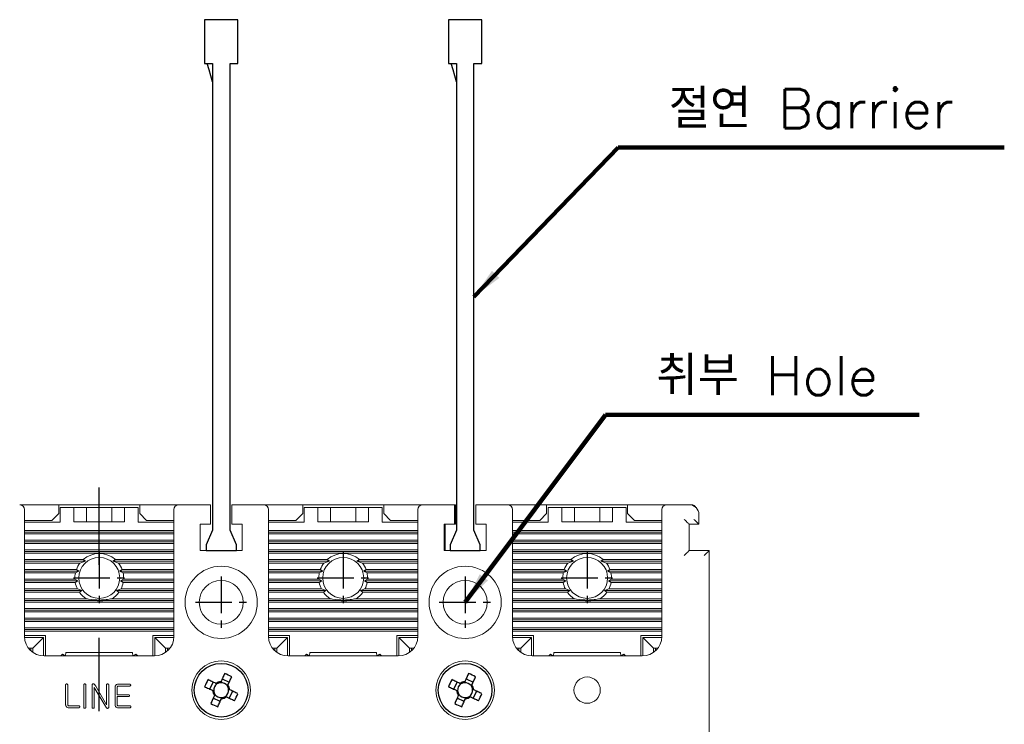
# Model space of a CAD drawing. Extents: x 2148 to 5280, y -907 to 1584.
# Tile 13 of 16: x 4407 to 4508, y 1401 to 1473. Entities that reach past the tile are written whole.
import ezdxf

# ---------------------------------------------------------------- set-up
doc = ezdxf.new("R2010")
doc.units = 0
doc.header["$LTSCALE"] = 3
doc.header["$MEASUREMENT"] = 0
doc.linetypes.add('CENTER', pattern=[2, 1.25, -0.25, 0.25, -0.25])
doc.layers.get('0').update_dxf_attribs({"linetype": 'CONTINUOUS'})
doc.layers.add('cen', color=1, linetype='CENTER')
doc.layers.add('di', color=3, linetype='CONTINUOUS')
doc.styles.get("Standard").update_dxf_attribs({"font": 'romans.shx', "height": 3, "bigfont": 'ghs.shx'})
doc.dimstyles.get("Standard").update_dxf_attribs({"dimtxt": 0.18, "dimasz": 0.18, "dimexe": 0.18, "dimexo": 0.0625, "dimgap": 0.09, "dimtad": 0, "dimtih": 1, "dimtoh": 1, "dimdec": 4, "dimzin": 0, "dimdsep": 46, "dimtxsty": 'Standard', "dimcen": 0.09, "dimadec": 0, "dimazin": 0, "dimtfac": 1, "dimtdec": 4, "dimtofl": 0, "dimtmove": 0, "dimatfit": 3, "dimfxl": 0, "dimtolj": 1, "dimtzin": 0, "dimarcsym": 0})

# ---------------------------------------------------------------- blocks, each defined once
blk = doc.blocks.new('M3')
at = {"color": 4}
for p, q in [((1258.33, 221.58), (1258.67, 222.3)), ((1259.05, 222.12), (1258.95, 222.17)), ((1259.45, 222.35), (1259.41, 222.25)), ((1259.59, 222.64), (1260.31, 222.3)), ((1260.13, 221.92), (1260.17, 222.02)), ((1258.62, 221.45), (1258.72, 221.4)), ((1258.85, 221.05), (1258.8, 220.95)), ((1260.35, 221.52), (1260.25, 221.56)), ((1260.64, 221.38), (1260.3, 220.67)), ((1259.39, 220.33), (1258.67, 220.67)), ((1259.52, 220.62), (1259.57, 220.72)), ((1259.92, 220.85), (1260.02, 220.8))]:
    blk.add_line(p, q, dxfattribs=at)
at = {"color": 4, "flags": 128}
for points in [[(1259.84, 223.18), (1259.79, 223.08), (1259.75, 222.98), (1259.7, 222.87), (1259.65, 222.77), (1259.6, 222.67), (1259.55, 222.56), (1259.5, 222.46), (1259.45, 222.35)], [(1258.95, 222.17), (1258.85, 222.22), (1258.74, 222.27), (1258.64, 222.32), (1258.54, 222.36), (1258.43, 222.41), (1258.33, 222.46), (1258.22, 222.51), (1258.12, 222.56)], [(1260.17, 222.02), (1260.22, 222.12), (1260.27, 222.23), (1260.32, 222.33), (1260.37, 222.43), (1260.42, 222.54), (1260.46, 222.64), (1260.51, 222.75), (1260.56, 222.85)], [(1257.79, 221.84), (1257.89, 221.79), (1257.99, 221.74), (1258.1, 221.69), (1258.2, 221.65), (1258.31, 221.6), (1258.41, 221.55), (1258.52, 221.5), (1258.62, 221.45)], [(1261.19, 221.13), (1261.08, 221.18), (1260.98, 221.22), (1260.88, 221.27), (1260.77, 221.32), (1260.67, 221.37), (1260.56, 221.42), (1260.46, 221.47), (1260.35, 221.52)], [(1258.8, 220.95), (1258.75, 220.85), (1258.7, 220.74), (1258.66, 220.64), (1258.61, 220.53), (1258.56, 220.43), (1258.51, 220.32), (1258.46, 220.22), (1258.41, 220.12)], [(1259.13, 219.78), (1259.18, 219.89), (1259.23, 219.99), (1259.28, 220.09), (1259.32, 220.2), (1259.37, 220.3), (1259.42, 220.41), (1259.47, 220.51), (1259.52, 220.62)], [(1260.02, 220.8), (1260.12, 220.75), (1260.23, 220.7), (1260.33, 220.65), (1260.44, 220.6), (1260.54, 220.55), (1260.65, 220.51), (1260.75, 220.46), (1260.85, 220.41)]]:
    blk.add_lwpolyline(points, dxfattribs=at)
at = {"color": 4}
blk.add_circle((1259.49, 221.48), 2.75, dxfattribs=at)
for centre, radius, start, end in [((1253.74, 209.15), 15.31, 63.5189, 66.4838), ((1271.82, 215.73), 15.31, 153.5189, 156.4838), ((1259.49, 221.48), 0.771, 124.1053, 185.8975), ((1259.49, 221.48), 0.867, 92.1643, 127.8385), ((1259.49, 221.48), 0.771, 95.8975, 124.1053), ((1259.49, 221.48), 0.771, 34.1053, 95.8975), ((1259.49, 221.48), 0.867, 2.1643, 37.8385), ((1259.49, 221.48), 0.867, 182.1643, 217.8385), ((1259.49, 221.48), 0.771, 185.8975, 214.1053), ((1259.49, 221.48), 0.771, 214.1053, 275.8975), ((1259.49, 221.48), 0.771, 304.1053, 5.8975), ((1259.49, 221.48), 0.771, 5.8975, 34.1053), ((1247.15, 227.24), 15.31, 333.5189, 336.4838), ((1265.24, 233.82), 15.31, 243.519, 246.4838), ((1259.49, 221.48), 0.867, 272.1643, 307.8385), ((1259.49, 221.48), 0.771, 275.8975, 304.1053)]:
    blk.add_arc(centre, radius, start, end, dxfattribs=at)
blk = doc.blocks.new('12323')
for p, q in [((3740.7, 1408.13), (3738.5, 1408.13)), ((3738.5, 1408.13), (3738.5, 1404.73)), ((3743, 1408.13), (3738.5, 1408.13)), ((3743, 1407.33), (3743, 1408.13)), ((3792.3, 1407.98), (3790.8, 1407.33)), ((3792.9, 1407.98), (3792.3, 1407.98)), ((3792.9, 1404.88), (3792.9, 1407.98)), ((3790.8, 1407.33), (3743, 1407.33)), ((3738.5, 1404.73), (3740.7, 1404.73)), ((3738.5, 1404.73), (3743, 1404.73)), ((3743, 1405.53), (3790.8, 1405.53)), ((3743, 1405.53), (3790.8, 1405.53)), ((3743, 1404.73), (3743, 1405.53)), ((3743.65, 1405.18), (3743, 1404.98)), ((3744.85, 1405.53), (3743.65, 1405.18)), ((3790.8, 1405.53), (3792.3, 1404.88)), ((3792.3, 1404.88), (3792.9, 1404.88))]:
    blk.add_line(p, q)

msp = doc.modelspace()

# ---------------------------------------------------------------- linework, layer by layer
at = {"color": 7, "linetype": 'Continuous', "lineweight": 15}
for p, q in [((4411.37086, 1423.22573), (4407.37086, 1423.22573)), ((4407.87086, 1422.72573), (4407.87086, 1409.72573)), ((4411.37086, 1422.32573), (4411.37086, 1423.22573)), ((4419.67086, 1423.22573), (4411.37086, 1423.22573)), ((4411.52086, 1421.42573), (4411.52086, 1422.92573)), ((4411.52086, 1422.92573), (4412.92086, 1422.92573)), ((4412.92086, 1421.47573), (4412.92086, 1422.92573)), ((4414.22086, 1422.92573), (4412.92086, 1422.92573)), ((4414.22086, 1421.47573), (4414.22086, 1422.92573)), ((4416.82086, 1422.92573), (4414.22086, 1422.92573)), ((4416.82086, 1421.47573), (4416.82086, 1422.92573)), ((4418.12086, 1422.92573), (4416.82086, 1422.92573)), ((4418.12086, 1421.47573), (4418.12086, 1422.92573)), ((4418.12086, 1422.92573), (4419.52086, 1422.92573)), ((4419.52086, 1422.92573), (4419.52086, 1421.42573)), ((4419.67086, 1423.22573), (4419.67086, 1422.32573)), ((4423.67086, 1423.22573), (4419.67086, 1423.22573)), ((4423.17086, 1409.72573), (4423.17086, 1422.72573)), ((4423.67086, 1423.22573), (4426.92086, 1423.22573)), ((4426.92086, 1423.22573), (4426.92086, 1422.72573)), ((4426.92086, 1421.22573), (4426.92086, 1422.72573)), ((4429.12086, 1422.72573), (4429.12086, 1423.22573)), ((4429.12086, 1423.22573), (4432.37086, 1423.22573)), ((4429.12086, 1422.72573), (4429.12086, 1421.22573)), ((4436.37086, 1423.22573), (4432.37086, 1423.22573)), ((4432.87086, 1422.72573), (4432.87086, 1409.72573)), ((4436.37086, 1422.32573), (4436.37086, 1423.22573)), ((4444.67086, 1423.22573), (4436.37086, 1423.22573)), ((4436.52086, 1421.42573), (4436.52086, 1422.92573)), ((4436.52086, 1422.92573), (4437.92086, 1422.92573)), ((4437.92086, 1421.47573), (4437.92086, 1422.92573)), ((4439.22086, 1422.92573), (4437.92086, 1422.92573)), ((4439.22086, 1421.47573), (4439.22086, 1422.92573)), ((4441.82086, 1422.92573), (4439.22086, 1422.92573)), ((4441.82086, 1421.47573), (4441.82086, 1422.92573)), ((4443.12086, 1422.92573), (4441.82086, 1422.92573)), ((4443.12086, 1421.47573), (4443.12086, 1422.92573)), ((4443.12086, 1422.92573), (4444.52086, 1422.92573)), ((4444.52086, 1422.92573), (4444.52086, 1421.42573)), ((4444.67086, 1423.22573), (4444.67086, 1422.32573)), ((4448.67086, 1423.22573), (4444.67086, 1423.22573)), ((4448.17086, 1409.72573), (4448.17086, 1422.72573)), ((4448.67086, 1423.22573), (4451.92086, 1423.22573)), ((4451.92086, 1423.22573), (4451.92086, 1422.72573)), ((4452.02086, 1423.22573), (4451.92086, 1423.22573)), ((4451.92086, 1422.72573), (4451.92086, 1421.22573)), ((4452.02086, 1421.22573), (4452.02086, 1423.22573)), ((4454.12086, 1423.22573), (4457.37086, 1423.22573)), ((4454.12086, 1422.72573), (4454.12086, 1423.22573)), ((4454.12086, 1421.22573), (4454.12086, 1422.72573)), ((4461.37086, 1423.22573), (4457.37086, 1423.22573)), ((4457.87086, 1422.72573), (4457.87086, 1409.72573)), ((4461.37086, 1422.32573), (4461.37086, 1423.22573)), ((4469.67086, 1423.22573), (4461.37086, 1423.22573)), ((4461.52086, 1422.92573), (4462.92086, 1422.92573)), ((4461.52086, 1421.42573), (4461.52086, 1422.92573)), ((4462.92086, 1421.47573), (4462.92086, 1422.92573)), ((4464.22086, 1422.92573), (4462.92086, 1422.92573)), ((4464.22086, 1421.47573), (4464.22086, 1422.92573)), ((4466.82086, 1422.92573), (4464.22086, 1422.92573)), ((4466.82086, 1421.47573), (4466.82086, 1422.92573)), ((4468.12086, 1422.92573), (4466.82086, 1422.92573)), ((4468.12086, 1421.47573), (4468.12086, 1422.92573)), ((4468.12086, 1422.92573), (4469.52086, 1422.92573)), ((4469.52086, 1422.92573), (4469.52086, 1421.42573)), ((4469.67086, 1423.22573), (4469.67086, 1422.32573)), ((4473.67086, 1423.22573), (4469.67086, 1423.22573)), ((4473.17086, 1409.72573), (4473.17086, 1422.72573)), ((4473.67086, 1423.22573), (4475.97086, 1423.22573)), ((4476.22086, 1423.22573), (4475.97086, 1423.22573)), ((4410.67086, 1421.62573), (4411.37086, 1422.32573)), ((4419.67086, 1422.32573), (4420.37086, 1421.62573)), ((4435.67086, 1421.62573), (4436.37086, 1422.32573)), ((4444.67086, 1422.32573), (4445.37086, 1421.62573)), ((4460.67086, 1421.62573), (4461.37086, 1422.32573)), ((4469.67086, 1422.32573), (4470.37086, 1421.62573)), ((4476.97086, 1422.22573), (4476.97086, 1421.22573)), ((4407.87086, 1421.62573), (4410.67086, 1421.62573)), ((4407.87086, 1421.42573), (4411.52086, 1421.42573)), ((4412.92086, 1421.47573), (4418.12086, 1421.47573)), ((4419.52086, 1421.42573), (4423.17086, 1421.42573)), ((4420.37086, 1421.62573), (4423.17086, 1421.62573)), ((4425.87086, 1421.22573), (4426.92086, 1421.22573)), ((4425.87086, 1418.52573), (4425.87086, 1421.22573)), ((4429.12086, 1421.22573), (4430.17086, 1421.22573)), ((4430.17086, 1421.22573), (4430.17086, 1418.52573)), ((4432.87086, 1421.62573), (4435.67086, 1421.62573)), ((4432.87086, 1421.42573), (4436.52086, 1421.42573)), ((4437.92086, 1421.47573), (4443.12086, 1421.47573)), ((4444.52086, 1421.42573), (4448.17086, 1421.42573)), ((4445.37086, 1421.62573), (4448.17086, 1421.62573)), ((4451.92086, 1421.22573), (4450.87086, 1421.22573)), ((4450.87086, 1421.22573), (4450.87086, 1418.52573)), ((4450.97086, 1421.22573), (4450.97086, 1418.52573)), ((4451.92086, 1421.22573), (4452.02086, 1421.22573)), ((4455.17086, 1421.22573), (4454.12086, 1421.22573)), ((4455.17086, 1418.52573), (4455.17086, 1421.22573)), ((4457.87086, 1421.62573), (4460.67086, 1421.62573)), ((4457.87086, 1421.42573), (4461.52086, 1421.42573)), ((4462.92086, 1421.47573), (4468.12086, 1421.47573)), ((4469.52086, 1421.42573), (4473.17086, 1421.42573)), ((4470.37086, 1421.62573), (4473.17086, 1421.62573)), ((4476.97086, 1421.22573), (4475.97086, 1421.22573)), ((4475.97086, 1421.22573), (4475.97086, 1418.52573)), ((4407.87086, 1420.59894), (4423.17086, 1420.59894)), ((4407.87086, 1420.42573), (4423.17086, 1420.42573)), ((4407.87086, 1420.25252), (4423.17086, 1420.25252)), ((4432.87086, 1420.59894), (4448.17086, 1420.59894)), ((4432.87086, 1420.42573), (4448.17086, 1420.42573)), ((4432.87086, 1420.25252), (4448.17086, 1420.25252)), ((4457.87086, 1420.59894), (4473.17086, 1420.59894)), ((4457.87086, 1420.42573), (4473.17086, 1420.42573)), ((4457.87086, 1420.25252), (4473.17086, 1420.25252)), ((4407.87086, 1419.59894), (4423.17086, 1419.59894)), ((4407.87086, 1419.42573), (4423.17086, 1419.42573)), ((4407.87086, 1419.25253), (4423.17086, 1419.25253)), ((4432.87086, 1419.59894), (4448.17086, 1419.59894)), ((4432.87086, 1419.42573), (4448.17086, 1419.42573)), ((4432.87086, 1419.25253), (4448.17086, 1419.25253)), ((4457.87086, 1419.59894), (4473.17086, 1419.59894)), ((4457.87086, 1419.42573), (4473.17086, 1419.42573)), ((4457.87086, 1419.25253), (4473.17086, 1419.25253)), ((4407.87086, 1418.59893), (4423.17086, 1418.59893)), ((4407.87086, 1418.42573), (4423.17086, 1418.42573)), ((4407.87086, 1418.25253), (4423.17086, 1418.25253)), ((4430.17086, 1418.52573), (4425.87086, 1418.52573)), ((4432.87086, 1418.59893), (4448.17086, 1418.59893)), ((4432.87086, 1418.42573), (4448.17086, 1418.42573)), ((4432.87086, 1418.25253), (4448.17086, 1418.25253)), ((4450.87086, 1418.52573), (4455.17086, 1418.52573)), ((4457.87086, 1418.59893), (4473.17086, 1418.59893)), ((4457.87086, 1418.42573), (4473.17086, 1418.42573)), ((4457.87086, 1418.25253), (4473.17086, 1418.25253)), ((4475.97086, 1418.52573), (4478.02086, 1418.52573)), ((4478.02086, 1418.52573), (4478.02086, 1372.22573)), ((4407.87086, 1417.59894), (4413.86523, 1417.59894)), ((4407.87086, 1417.42573), (4414.12443, 1417.42573)), ((4407.87086, 1417.25253), (4413.54124, 1417.25253)), ((4413.54124, 1417.25253), (4414.12443, 1417.42573)), ((4414.12443, 1417.42573), (4413.86523, 1417.59894)), ((4417.17648, 1417.59894), (4416.91728, 1417.42573)), ((4416.91728, 1417.42573), (4417.50048, 1417.25253)), ((4416.91728, 1417.42573), (4423.17086, 1417.42573)), ((4417.17648, 1417.59894), (4423.17086, 1417.59894)), ((4417.50048, 1417.25253), (4423.17086, 1417.25253)), ((4432.87086, 1417.59894), (4438.86523, 1417.59894)), ((4432.87086, 1417.42573), (4439.12443, 1417.42573)), ((4432.87086, 1417.25253), (4438.54124, 1417.25253)), ((4438.54124, 1417.25253), (4439.12443, 1417.42573)), ((4439.12443, 1417.42573), (4438.86523, 1417.59894)), ((4442.17648, 1417.59894), (4441.91728, 1417.42573)), ((4441.91728, 1417.42573), (4442.50048, 1417.25253)), ((4441.91728, 1417.42573), (4448.17086, 1417.42573)), ((4442.17648, 1417.59894), (4448.17086, 1417.59894)), ((4442.50048, 1417.25253), (4448.17086, 1417.25253)), ((4457.87086, 1417.59894), (4463.86523, 1417.59894)), ((4457.87086, 1417.42573), (4464.12443, 1417.42573)), ((4457.87086, 1417.25253), (4463.54124, 1417.25253)), ((4463.54124, 1417.25253), (4464.12443, 1417.42573)), ((4464.12443, 1417.42573), (4463.86523, 1417.59894)), ((4467.17649, 1417.59894), (4466.91728, 1417.42573)), ((4466.91728, 1417.42573), (4467.50048, 1417.25253)), ((4466.91728, 1417.42573), (4473.17086, 1417.42573)), ((4467.17649, 1417.59894), (4473.17086, 1417.59894)), ((4467.50048, 1417.25253), (4473.17086, 1417.25253)), ((4407.87086, 1416.59893), (4413.17831, 1416.59893)), ((4407.87086, 1416.42573), (4413.43519, 1416.42573)), ((4407.87086, 1416.25253), (4413.07699, 1416.25253)), ((4413.07699, 1416.25253), (4413.43519, 1416.42573)), ((4413.43519, 1416.42573), (4413.17831, 1416.59893)), ((4417.8634, 1416.59893), (4417.60652, 1416.42573)), ((4417.60652, 1416.42573), (4417.96472, 1416.25253)), ((4417.60652, 1416.42573), (4423.17086, 1416.42573)), ((4417.8634, 1416.59893), (4423.17086, 1416.59893)), ((4417.96472, 1416.25253), (4423.17086, 1416.25253)), ((4432.87086, 1416.59893), (4438.17831, 1416.59893)), ((4432.87086, 1416.42573), (4438.43519, 1416.42573)), ((4432.87086, 1416.25253), (4438.07699, 1416.25253)), ((4438.07699, 1416.25253), (4438.43519, 1416.42573)), ((4438.43519, 1416.42573), (4438.17831, 1416.59893)), ((4442.8634, 1416.59893), (4442.60652, 1416.42573)), ((4442.60652, 1416.42573), (4442.96472, 1416.25253)), ((4442.60652, 1416.42573), (4448.17086, 1416.42573)), ((4442.8634, 1416.59893), (4448.17086, 1416.59893)), ((4442.96472, 1416.25253), (4448.17086, 1416.25253)), ((4457.87086, 1416.59893), (4463.17831, 1416.59893)), ((4457.87086, 1416.42573), (4463.43519, 1416.42573)), ((4457.87086, 1416.25253), (4463.07699, 1416.25253)), ((4463.07699, 1416.25253), (4463.43519, 1416.42573)), ((4463.43519, 1416.42573), (4463.17831, 1416.59893)), ((4467.8634, 1416.59893), (4467.60652, 1416.42573)), ((4467.60652, 1416.42573), (4467.96472, 1416.25253)), ((4467.60652, 1416.42573), (4473.17086, 1416.42573)), ((4467.8634, 1416.59893), (4473.17086, 1416.59893)), ((4467.96472, 1416.25253), (4473.17086, 1416.25253)), ((4407.87086, 1415.59894), (4413.02407, 1415.59894)), ((4407.87086, 1415.42573), (4413.34141, 1415.42573)), ((4407.87086, 1415.25253), (4413.06605, 1415.25253)), ((4413.34141, 1415.42573), (4413.02407, 1415.59894)), ((4413.06605, 1415.25253), (4413.34141, 1415.42573)), ((4418.01764, 1415.59894), (4417.70031, 1415.42573)), ((4417.70031, 1415.42573), (4417.97566, 1415.25253)), ((4417.70031, 1415.42573), (4423.17086, 1415.42573)), ((4417.97566, 1415.25253), (4423.17086, 1415.25253)), ((4418.01764, 1415.59894), (4423.17086, 1415.59894)), ((4432.87086, 1415.59894), (4438.02407, 1415.59894)), ((4432.87086, 1415.42573), (4438.34141, 1415.42573)), ((4432.87086, 1415.25253), (4438.06605, 1415.25253)), ((4438.34141, 1415.42573), (4438.02407, 1415.59894)), ((4438.06605, 1415.25253), (4438.34141, 1415.42573)), ((4443.01764, 1415.59894), (4442.70031, 1415.42573)), ((4442.70031, 1415.42573), (4442.97566, 1415.25253)), ((4442.70031, 1415.42573), (4448.17086, 1415.42573)), ((4442.97566, 1415.25253), (4448.17086, 1415.25253)), ((4443.01764, 1415.59894), (4448.17086, 1415.59894)), ((4457.87086, 1415.59894), (4463.02407, 1415.59894)), ((4457.87086, 1415.42573), (4463.34141, 1415.42573)), ((4457.87086, 1415.25253), (4463.06605, 1415.25253)), ((4463.34141, 1415.42573), (4463.02407, 1415.59894)), ((4463.06605, 1415.25253), (4463.34141, 1415.42573)), ((4468.01764, 1415.59894), (4467.70031, 1415.42573)), ((4467.70031, 1415.42573), (4467.97567, 1415.25253)), ((4467.70031, 1415.42573), (4473.17086, 1415.42573)), ((4467.97567, 1415.25253), (4473.17086, 1415.25253)), ((4468.01764, 1415.59894), (4473.17086, 1415.59894)), ((4407.87086, 1414.59893), (4413.28919, 1414.59893)), ((4407.87086, 1414.42573), (4413.74603, 1414.42573)), ((4407.87086, 1414.25253), (4413.50104, 1414.25253)), ((4413.74603, 1414.42573), (4413.28919, 1414.59893)), ((4413.50104, 1414.25253), (4413.74603, 1414.42573)), ((4417.75252, 1414.59893), (4417.29568, 1414.42573)), ((4417.29568, 1414.42573), (4417.54068, 1414.25253)), ((4417.29568, 1414.42573), (4423.17086, 1414.42573)), ((4417.54068, 1414.25253), (4423.17086, 1414.25253)), ((4417.75252, 1414.59893), (4423.17086, 1414.59893)), ((4432.87086, 1414.59893), (4438.28919, 1414.59893)), ((4432.87086, 1414.42573), (4438.74603, 1414.42573)), ((4432.87086, 1414.25253), (4438.50104, 1414.25253)), ((4438.74603, 1414.42573), (4438.28919, 1414.59893)), ((4438.50104, 1414.25253), (4438.74603, 1414.42573)), ((4442.75252, 1414.59893), (4442.29568, 1414.42573)), ((4442.29568, 1414.42573), (4442.54068, 1414.25253)), ((4442.29568, 1414.42573), (4448.17086, 1414.42573)), ((4442.54068, 1414.25253), (4448.17086, 1414.25253)), ((4442.75252, 1414.59893), (4448.17086, 1414.59893)), ((4457.87086, 1414.59893), (4463.28919, 1414.59893)), ((4457.87086, 1414.42573), (4463.74603, 1414.42573)), ((4457.87086, 1414.25253), (4463.50104, 1414.25253)), ((4463.74603, 1414.42573), (4463.28919, 1414.59893)), ((4463.50104, 1414.25253), (4463.74603, 1414.42573)), ((4467.75252, 1414.59893), (4467.29568, 1414.42573)), ((4467.29568, 1414.42573), (4467.54067, 1414.25253)), ((4467.29568, 1414.42573), (4473.17086, 1414.42573)), ((4467.54067, 1414.25253), (4473.17086, 1414.25253)), ((4467.75252, 1414.59893), (4473.17086, 1414.59893)), ((4407.87086, 1413.59894), (4414.2068, 1413.59894)), ((4407.87086, 1413.42573), (4423.17086, 1413.42573)), ((4407.87086, 1413.25252), (4415.15581, 1413.25252)), ((4415.8859, 1413.25252), (4423.17086, 1413.25252)), ((4416.83491, 1413.59894), (4423.17086, 1413.59894)), ((4432.87086, 1413.59894), (4439.2068, 1413.59894)), ((4432.87086, 1413.42573), (4448.17086, 1413.42573)), ((4432.87086, 1413.25252), (4440.15581, 1413.25252)), ((4440.8859, 1413.25252), (4448.17086, 1413.25252)), ((4441.83491, 1413.59894), (4448.17086, 1413.59894)), ((4457.87086, 1413.59894), (4464.2068, 1413.59894)), ((4457.87086, 1413.42573), (4473.17086, 1413.42573)), ((4457.87086, 1413.25252), (4465.15581, 1413.25252)), ((4465.8859, 1413.25252), (4473.17086, 1413.25252)), ((4466.83491, 1413.59894), (4473.17086, 1413.59894)), ((4407.87086, 1412.59894), (4423.17086, 1412.59894)), ((4407.87086, 1412.42573), (4423.17086, 1412.42573)), ((4407.87086, 1412.25253), (4423.17086, 1412.25253)), ((4407.87086, 1411.59894), (4423.17086, 1411.59894)), ((4432.87086, 1412.59894), (4448.17086, 1412.59894)), ((4432.87086, 1412.42573), (4448.17086, 1412.42573)), ((4432.87086, 1412.25253), (4448.17086, 1412.25253)), ((4432.87086, 1411.59894), (4448.17086, 1411.59894)), ((4457.87086, 1412.59894), (4473.17086, 1412.59894)), ((4457.87086, 1412.42573), (4473.17086, 1412.42573)), ((4457.87086, 1412.25253), (4473.17086, 1412.25253)), ((4457.87086, 1411.59894), (4473.17086, 1411.59894)), ((4407.87086, 1411.42573), (4423.17086, 1411.42573)), ((4407.87086, 1411.25252), (4423.17086, 1411.25252)), ((4407.87086, 1410.59894), (4423.17086, 1410.59894)), ((4432.87086, 1411.42573), (4448.17086, 1411.42573)), ((4432.87086, 1411.25252), (4448.17086, 1411.25252)), ((4432.87086, 1410.59894), (4448.17086, 1410.59894)), ((4457.87086, 1411.42573), (4473.17086, 1411.42573)), ((4457.87086, 1411.25252), (4473.17086, 1411.25252)), ((4457.87086, 1410.59894), (4473.17086, 1410.59894)), ((4407.87086, 1410.42573), (4423.17086, 1410.42573)), ((4407.87086, 1410.25253), (4423.17086, 1410.25253)), ((4410.02086, 1409.82573), (4407.87086, 1409.82573)), ((4407.87336, 1409.62573), (4409.82086, 1409.62573)), ((4408.72086, 1408.52573), (4409.82086, 1409.62573)), ((4409.82086, 1409.62573), (4409.82086, 1407.72635)), ((4410.02086, 1407.72573), (4410.02086, 1409.82573)), ((4423.17086, 1409.82573), (4421.02086, 1409.82573)), ((4421.02086, 1409.82573), (4421.02086, 1407.72573)), ((4421.22086, 1409.62573), (4422.32086, 1408.52573)), ((4421.22086, 1409.62573), (4423.16836, 1409.62573)), ((4421.22086, 1407.72635), (4421.22086, 1409.62573)), ((4432.87086, 1410.42573), (4448.17086, 1410.42573)), ((4432.87086, 1410.25253), (4448.17086, 1410.25253)), ((4435.02086, 1409.82573), (4432.87086, 1409.82573)), ((4432.87336, 1409.62573), (4434.82086, 1409.62573)), ((4433.72086, 1408.52573), (4434.82086, 1409.62573)), ((4434.82086, 1409.62573), (4434.82086, 1407.72635)), ((4435.02086, 1407.72573), (4435.02086, 1409.82573)), ((4448.17086, 1409.82573), (4446.02086, 1409.82573)), ((4446.02086, 1409.82573), (4446.02086, 1407.72573)), ((4446.22086, 1407.72635), (4446.22086, 1409.62573)), ((4446.22086, 1409.62573), (4447.32086, 1408.52573)), ((4446.22086, 1409.62573), (4448.16835, 1409.62573)), ((4457.87086, 1410.42573), (4473.17086, 1410.42573)), ((4457.87086, 1410.25253), (4473.17086, 1410.25253)), ((4460.02086, 1409.82573), (4457.87086, 1409.82573)), ((4457.87336, 1409.62573), (4459.82086, 1409.62573)), ((4458.72086, 1408.52573), (4459.82086, 1409.62573)), ((4459.82086, 1409.62573), (4459.82086, 1407.72635)), ((4460.02086, 1407.72573), (4460.02086, 1409.82573)), ((4471.02086, 1409.82573), (4471.02086, 1407.72573)), ((4473.17086, 1409.82573), (4471.02086, 1409.82573)), ((4471.22086, 1407.72635), (4471.22086, 1409.62573)), ((4471.22086, 1409.62573), (4472.32086, 1408.52573)), ((4471.22086, 1409.62573), (4473.16836, 1409.62573)), ((4408.27086, 1408.52573), (4408.52086, 1408.52573)), ((4408.52086, 1408.52573), (4408.52086, 1408.2501)), ((4408.72086, 1408.52573), (4408.52086, 1408.52573)), ((4408.72086, 1408.08943), (4408.72086, 1408.52573)), ((4409.87086, 1407.72573), (4421.17086, 1407.72573)), ((4411.76491, 1407.92297), (4411.58098, 1407.72573)), ((4412.02232, 1407.72573), (4411.76491, 1407.92297)), ((4412.09582, 1408.06685), (4412.06273, 1407.72573)), ((4418.9459, 1408.06685), (4412.09582, 1408.06685)), ((4418.97898, 1407.72573), (4418.9459, 1408.06685)), ((4419.2768, 1407.92297), (4419.01939, 1407.72573)), ((4419.46073, 1407.72573), (4419.2768, 1407.92297)), ((4422.32086, 1408.52573), (4422.32086, 1408.08943)), ((4422.52086, 1408.52573), (4422.32086, 1408.52573)), ((4422.52086, 1408.2501), (4422.52086, 1408.52573)), ((4422.52086, 1408.52573), (4422.77086, 1408.52573)), ((4433.27086, 1408.52573), (4433.52086, 1408.52573)), ((4433.52086, 1408.52573), (4433.52086, 1408.2501)), ((4433.72086, 1408.52573), (4433.52086, 1408.52573)), ((4433.72086, 1408.08943), (4433.72086, 1408.52573)), ((4434.87086, 1407.72573), (4446.17086, 1407.72573)), ((4436.76491, 1407.92297), (4436.58098, 1407.72573)), ((4437.02232, 1407.72573), (4436.76491, 1407.92297)), ((4437.09582, 1408.06685), (4437.06273, 1407.72573)), ((4443.9459, 1408.06685), (4437.09582, 1408.06685)), ((4443.97898, 1407.72573), (4443.9459, 1408.06685)), ((4444.2768, 1407.92297), (4444.01939, 1407.72573)), ((4444.46073, 1407.72573), (4444.2768, 1407.92297)), ((4447.32086, 1408.52573), (4447.32086, 1408.08943)), ((4447.52086, 1408.52573), (4447.32086, 1408.52573)), ((4447.52086, 1408.2501), (4447.52086, 1408.52573)), ((4447.52086, 1408.52573), (4447.77086, 1408.52573)), ((4458.27086, 1408.52573), (4458.52086, 1408.52573)), ((4458.52086, 1408.52573), (4458.52086, 1408.2501)), ((4458.72086, 1408.52573), (4458.52086, 1408.52573)), ((4458.72086, 1408.08943), (4458.72086, 1408.52573)), ((4459.87086, 1407.72573), (4471.17086, 1407.72573)), ((4461.76491, 1407.92297), (4461.58098, 1407.72573)), ((4462.02232, 1407.72573), (4461.76491, 1407.92297)), ((4462.09582, 1408.06685), (4462.06273, 1407.72573)), ((4468.9459, 1408.06685), (4462.09582, 1408.06685)), ((4468.97898, 1407.72573), (4468.9459, 1408.06685)), ((4469.27681, 1407.92297), (4469.01939, 1407.72573)), ((4469.46073, 1407.72573), (4469.27681, 1407.92297)), ((4472.32086, 1408.52573), (4472.32086, 1408.08943)), ((4472.52086, 1408.52573), (4472.32086, 1408.52573)), ((4472.52086, 1408.2501), (4472.52086, 1408.52573)), ((4472.52086, 1408.52573), (4472.77086, 1408.52573)), ((4412.0795, 1404.75694), (4412.0795, 1402.73678)), ((4412.29555, 1402.75318), (4412.29555, 1404.75742)), ((4413.93135, 1404.75694), (4413.93135, 1402.46769)), ((4414.1474, 1402.46769), (4414.1474, 1404.75694)), ((4414.79555, 1404.73428), (4414.79555, 1402.48071)), ((4415.16592, 1404.633), (4415.05162, 1404.79552)), ((4416.27703, 1402.73196), (4415.16592, 1404.633)), ((4416.27703, 1404.77623), (4416.27703, 1402.73196)), ((4416.49308, 1402.49759), (4416.49308, 1404.77623)), ((4418.64489, 1404.83314), (4417.4518, 1404.83314)), ((4417.49954, 1404.64795), (4418.64586, 1404.64795)), ((4415.0116, 1404.49315), (4416.09185, 1402.67312)), ((4415.0116, 1402.47155), (4415.0116, 1404.49315)), ((4417.14123, 1404.51581), (4417.14123, 1402.73968)), ((4417.35728, 1403.75289), (4417.35728, 1404.49942)), ((4418.51999, 1403.75289), (4417.35728, 1403.75289)), ((4417.35728, 1403.56771), (4418.51999, 1403.56771)), ((4417.35728, 1402.7527), (4417.35728, 1403.56771)), ((4413.4274, 1402.61092), (4412.43685, 1402.61092)), ((4416.09185, 1402.67312), (4416.27607, 1402.40644)), ((4418.67431, 1402.61092), (4417.49809, 1402.61092)), ((4412.38862, 1402.42573), (4413.42595, 1402.42573)), ((4417.44891, 1402.42573), (4418.67335, 1402.42573))]:
    msp.add_line(p, q, dxfattribs=at)
at = {"color": 7, "linetype": 'Continuous', "lineweight": 15, "flags": 128}
for points in [[(4475.47086, 1421.72573), (4475.5684, 1421.62818), (4475.6622, 1421.53439), (4475.74864, 1421.44795), (4475.82441, 1421.37218), (4475.88659, 1421.31), (4475.9328, 1421.26379), (4475.96125, 1421.23534), (4475.97086, 1421.22573)], [(4476.47086, 1421.72573), (4476.5684, 1421.62818), (4476.6622, 1421.53439), (4476.74864, 1421.44795), (4476.82441, 1421.37218), (4476.88659, 1421.31), (4476.9328, 1421.26379), (4476.96125, 1421.23534), (4476.97086, 1421.22573)], [(4475.47086, 1418.02573), (4475.5684, 1418.12327), (4475.6622, 1418.21707), (4475.74864, 1418.30352), (4475.82441, 1418.37928), (4475.88659, 1418.44147), (4475.9328, 1418.48767), (4475.96125, 1418.51612), (4475.97086, 1418.52573)], [(4477.52086, 1418.02573), (4477.6184, 1418.12327), (4477.7122, 1418.21707), (4477.79864, 1418.30352), (4477.87441, 1418.37928), (4477.93659, 1418.44147), (4477.9828, 1418.48767), (4478.01125, 1418.51612), (4478.02086, 1418.52573)]]:
    msp.add_lwpolyline(points, dxfattribs=at)
at = {"color": 7, "linetype": 'Continuous', "lineweight": 15}
for centre, radius in [((4415.52086, 1415.72573), 2.1), ((4440.52086, 1415.72573), 2.1), ((4465.52086, 1415.72573), 2.1), ((4428.02086, 1413.22573), 3.7), ((4453.02086, 1413.22573), 3.7), ((4428.02086, 1413.22573), 2.25), ((4453.02086, 1413.22573), 2.25), ((4428.02086, 1404.22573), 3), ((4453.02086, 1404.22573), 3), ((4465.52086, 1404.22573), 1.35)]:
    msp.add_circle(centre, radius, dxfattribs=at)
for centre, radius, start, end in [((4407.37086, 1422.72573), 0.5, 0, 90), ((4423.67086, 1422.72573), 0.5, 90, 180), ((4432.37086, 1422.72573), 0.5, 0, 90), ((4448.67086, 1422.72573), 0.5, 90, 180), ((4457.37086, 1422.72573), 0.5, 0, 90), ((4473.67086, 1422.72573), 0.5, 90, 180), ((4475.97086, 1422.22573), 1, 0, 90), ((4476.22086, 1422.72573), 0.5, 24.9363873, 90), ((4415.52086, 1415.72573), 2.5, 48.5282235, 131.4717765), ((4440.52086, 1415.72573), 2.5, 48.5282235, 131.4717765), ((4465.52086, 1415.72573), 2.5, 48.5282235, 131.4717765), ((4415.52086, 1415.72573), 2.5, 142.3585652, 159.5565927), ((4415.52086, 1415.72573), 2.5, 20.4434073, 37.6414348), ((4440.52086, 1415.72573), 2.5, 142.3585652, 159.5565927), ((4440.52086, 1415.72573), 2.5, 20.4434073, 37.6414348), ((4465.52086, 1415.72573), 2.5, 142.3585652, 159.5565927), ((4465.52086, 1415.72573), 2.5, 20.4434073, 37.6414348), ((4415.52086, 1415.72573), 2.5, 167.8355697, 182.9071728), ((4415.52086, 1415.72573), 2.5, 357.0928272, 12.1644303), ((4440.52086, 1415.72573), 2.5, 167.8355697, 182.9071728), ((4440.52086, 1415.72573), 2.5, 357.0928272, 12.1644303), ((4465.52086, 1415.72573), 2.5, 167.8355697, 182.9071728), ((4465.52086, 1415.72573), 2.5, 357.0928272, 12.1644303), ((4415.52086, 1415.72573), 2.5, 190.9108874, 206.7897573), ((4415.52086, 1415.72573), 2.5, 333.2102426, 349.0891126), ((4440.52086, 1415.72573), 2.5, 190.9108874, 206.7897573), ((4440.52086, 1415.72573), 2.5, 333.2102426, 349.0891126), ((4465.52086, 1415.72573), 2.5, 190.9108874, 206.7897573), ((4465.52086, 1415.72573), 2.5, 333.2102426, 349.0891126), ((4415.52086, 1415.72573), 2.5, 216.1060756, 238.2898456), ((4415.52086, 1415.72573), 2.5, 301.7101544, 323.8939244), ((4440.52086, 1415.72573), 2.5, 216.1060756, 238.2898456), ((4440.52086, 1415.72573), 2.5, 301.7101544, 323.8939244), ((4465.52086, 1415.72573), 2.5, 216.1060756, 238.2898456), ((4465.52086, 1415.72573), 2.5, 301.7101544, 323.8939244), ((4415.52086, 1415.72573), 2.5, 261.6038051, 278.3961949), ((4440.52086, 1415.72573), 2.5, 261.6038051, 278.3961949), ((4465.52086, 1415.72573), 2.5, 261.6038051, 278.3961949), ((4409.87086, 1409.72573), 2, 180, 270), ((4421.17086, 1409.72573), 2, 270, 0), ((4434.87086, 1409.72573), 2, 180, 270), ((4446.17086, 1409.72573), 2, 270, 0), ((4459.87086, 1409.72573), 2, 180, 270), ((4471.17086, 1409.72573), 2, 270, 0)]:
    msp.add_arc(centre, radius, start, end, dxfattribs=at)
for points, knots in [([(4416.83491, 1413.59894), (4416.63615, 1413.56322), (4416.23222, 1413.49064), (4415.40778, 1413.44035), (4414.7131, 1413.50034), (4414.2757, 1413.58552), (4414.2068, 1413.59894)], [0, 0, 0, 0, 0.234676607, 0.476931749, 0.917600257, 1, 1, 1, 1]), ([(4415.15581, 1413.25252), (4415.26339, 1413.26884), (4415.47925, 1413.30158), (4415.73361, 1413.28077), (4415.86219, 1413.25692), (4415.8859, 1413.25252)], [0, 0, 0, 0, 0.4476066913, 0.8981564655, 1, 1, 1, 1]), ([(4441.83491, 1413.59894), (4441.63615, 1413.56322), (4441.23222, 1413.49064), (4440.40778, 1413.44035), (4439.7131, 1413.50034), (4439.27571, 1413.58552), (4439.2068, 1413.59894)], [0, 0, 0, 0, 0.234676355, 0.476931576, 0.91760023, 1, 1, 1, 1]), ([(4440.15581, 1413.25252), (4440.26339, 1413.26884), (4440.47925, 1413.30158), (4440.73361, 1413.28077), (4440.86219, 1413.25692), (4440.8859, 1413.25252)], [0, 0, 0, 0, 0.447605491, 0.898155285, 1, 1, 1, 1]), ([(4466.83491, 1413.59894), (4466.63616, 1413.56322), (4466.23222, 1413.49064), (4465.40778, 1413.44035), (4464.7131, 1413.50034), (4464.2757, 1413.58552), (4464.2068, 1413.59894)], [0, 0, 0, 0, 0.234676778, 0.476932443, 0.917600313, 1, 1, 1, 1]), ([(4465.15581, 1413.25252), (4465.26339, 1413.26884), (4465.47925, 1413.30158), (4465.73361, 1413.28077), (4465.86219, 1413.25692), (4465.8859, 1413.25252)], [0, 0, 0, 0, 0.4476067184, 0.8981552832, 1, 1, 1, 1]), ([(4412.11085, 1404.83796), (4412.10028, 1404.82458), (4412.08137, 1404.8006), (4412.08007, 1404.77032), (4412.0795, 1404.75694)], [0, 0, 0, 0, 0.5583597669, 1, 1, 1, 1]), ([(4412.18752, 1404.864), (4412.17181, 1404.86299), (4412.14374, 1404.86118), (4412.1209, 1404.84506), (4412.11085, 1404.83796)], [0, 0, 0, 0, 0.5598835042, 1, 1, 1, 1]), ([(4412.26083, 1404.83796), (4412.24839, 1404.84655), (4412.22616, 1404.8619), (4412.19934, 1404.86336), (4412.18752, 1404.864)], [0, 0, 0, 0, 0.559307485, 1, 1, 1, 1]), ([(4412.29555, 1404.75742), (4412.29407, 1404.77478), (4412.29143, 1404.80578), (4412.27018, 1404.82813), (4412.26083, 1404.83796)], [0, 0, 0, 0, 0.559915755, 1, 1, 1, 1]), ([(4413.9627, 1404.83796), (4413.95213, 1404.82458), (4413.93322, 1404.8006), (4413.93192, 1404.77032), (4413.93135, 1404.75694)], [0, 0, 0, 0, 0.55836298, 1, 1, 1, 1]), ([(4414.03938, 1404.864), (4414.02366, 1404.86299), (4413.99559, 1404.86118), (4413.97275, 1404.84506), (4413.9627, 1404.83796)], [0, 0, 0, 0, 0.5598835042, 1, 1, 1, 1]), ([(4414.11268, 1404.83796), (4414.10024, 1404.84655), (4414.07801, 1404.8619), (4414.05119, 1404.86336), (4414.03938, 1404.864)], [0, 0, 0, 0, 0.559307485, 1, 1, 1, 1]), ([(4414.1474, 1404.75694), (4414.14597, 1404.7744), (4414.14343, 1404.80558), (4414.12207, 1404.82807), (4414.11268, 1404.83796)], [0, 0, 0, 0, 0.560012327, 1, 1, 1, 1]), ([(4414.89634, 1404.864), (4414.87976, 1404.85986), (4414.84668, 1404.85159), (4414.80089, 1404.80627), (4414.79757, 1404.76158), (4414.79555, 1404.73428)], [0, 0, 0, 0, 0.281093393, 0.560704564, 1, 1, 1, 1]), ([(4415.05162, 1404.79552), (4415.04136, 1404.80886), (4415.02083, 1404.83553), (4414.96685, 1404.86627), (4414.92305, 1404.86486), (4414.89634, 1404.864)], [0, 0, 0, 0, 0.280579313, 0.561193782, 1, 1, 1, 1]), ([(4416.30789, 1404.84471), (4416.2978, 1404.83377), (4416.27974, 1404.8142), (4416.27786, 1404.78786), (4416.27703, 1404.77623)], [0, 0, 0, 0, 0.558732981, 1, 1, 1, 1]), ([(4416.38313, 1404.864), (4416.36831, 1404.86326), (4416.34184, 1404.86194), (4416.31828, 1404.84998), (4416.30789, 1404.84471)], [0, 0, 0, 0, 0.559342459, 1, 1, 1, 1]), ([(4416.45884, 1404.84134), (4416.44566, 1404.8488), (4416.42205, 1404.86217), (4416.39506, 1404.86344), (4416.38313, 1404.864)], [0, 0, 0, 0, 0.557961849, 1, 1, 1, 1]), ([(4416.49308, 1404.77623), (4416.49129, 1404.79097), (4416.4881, 1404.81733), (4416.4678, 1404.83399), (4416.45884, 1404.84134)], [0, 0, 0, 0, 0.558902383, 1, 1, 1, 1]), ([(4417.21646, 1404.73524), (4417.19173, 1404.69777), (4417.14749, 1404.63075), (4417.14314, 1404.55099), (4417.14123, 1404.51581)], [0, 0, 0, 0, 0.559022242, 1, 1, 1, 1]), ([(4417.4518, 1404.83314), (4417.40145, 1404.82915), (4417.31156, 1404.82203), (4417.24551, 1404.76176), (4417.21646, 1404.73524)], [0, 0, 0, 0, 0.560091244, 1, 1, 1, 1]), ([(4417.35728, 1404.49942), (4417.35851, 1404.52013), (4417.36072, 1404.55712), (4417.38077, 1404.58805), (4417.38959, 1404.60166)], [0, 0, 0, 0, 0.560013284, 1, 1, 1, 1]), ([(4417.38959, 1404.60166), (4417.40742, 1404.61702), (4417.43936, 1404.64453), (4417.4811, 1404.6469), (4417.49954, 1404.64795)], [0, 0, 0, 0, 0.558345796, 1, 1, 1, 1]), ([(4418.72012, 1404.80661), (4418.70737, 1404.81543), (4418.68456, 1404.83119), (4418.65703, 1404.83254), (4418.64489, 1404.83314)], [0, 0, 0, 0, 0.559262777, 1, 1, 1, 1]), ([(4418.64586, 1404.64795), (4418.6615, 1404.64939), (4418.68945, 1404.65197), (4418.71075, 1404.66994), (4418.72012, 1404.67785)], [0, 0, 0, 0, 0.559767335, 1, 1, 1, 1]), ([(4418.74617, 1404.74055), (4418.74501, 1404.75444), (4418.74294, 1404.77926), (4418.7271, 1404.79825), (4418.72012, 1404.80661)], [0, 0, 0, 0, 0.559655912, 1, 1, 1, 1]), ([(4418.72012, 1404.67785), (4418.72852, 1404.68813), (4418.74359, 1404.70656), (4418.74537, 1404.73012), (4418.74617, 1404.74055)], [0, 0, 0, 0, 0.5577113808, 1, 1, 1, 1]), ([(4418.59715, 1403.72637), (4418.58403, 1403.73524), (4418.56055, 1403.75112), (4418.5324, 1403.75235), (4418.51999, 1403.75289)], [0, 0, 0, 0, 0.5589963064, 1, 1, 1, 1]), ([(4418.51999, 1403.56771), (4418.53617, 1403.56902), (4418.56506, 1403.57138), (4418.58735, 1403.58959), (4418.59715, 1403.5976)], [0, 0, 0, 0, 0.56024005, 1, 1, 1, 1]), ([(4418.62271, 1403.6603), (4418.62152, 1403.6741), (4418.6194, 1403.69878), (4418.60396, 1403.71793), (4418.59715, 1403.72637)], [0, 0, 0, 0, 0.559434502, 1, 1, 1, 1]), ([(4418.59715, 1403.5976), (4418.60536, 1403.60795), (4418.62007, 1403.62649), (4418.6219, 1403.64993), (4418.62271, 1403.6603)], [0, 0, 0, 0, 0.557798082, 1, 1, 1, 1]), ([(4412.0795, 1402.73678), (4412.08294, 1402.69289), (4412.08908, 1402.6145), (4412.13433, 1402.55073), (4412.15425, 1402.52266)], [0, 0, 0, 0, 0.559875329, 1, 1, 1, 1]), ([(4412.15425, 1402.52266), (4412.19239, 1402.4904), (4412.26073, 1402.43257), (4412.34943, 1402.42783), (4412.38862, 1402.42573)], [0, 0, 0, 0, 0.558062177, 1, 1, 1, 1]), ([(4412.32786, 1402.65625), (4412.31716, 1402.67287), (4412.29802, 1402.70258), (4412.2963, 1402.7377), (4412.29555, 1402.75318)], [0, 0, 0, 0, 0.559256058, 1, 1, 1, 1]), ([(4412.43685, 1402.61092), (4412.41356, 1402.61283), (4412.37199, 1402.61624), (4412.34134, 1402.64403), (4412.32786, 1402.65625)], [0, 0, 0, 0, 0.5601992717, 1, 1, 1, 1]), ([(4413.50456, 1402.58439), (4413.49143, 1402.59327), (4413.46796, 1402.60915), (4413.43981, 1402.61037), (4413.4274, 1402.61092)], [0, 0, 0, 0, 0.55899413, 1, 1, 1, 1]), ([(4413.50407, 1402.45563), (4413.51247, 1402.46591), (4413.52754, 1402.48433), (4413.52933, 1402.5079), (4413.53012, 1402.51832)], [0, 0, 0, 0, 0.5577091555, 1, 1, 1, 1]), ([(4413.53012, 1402.51832), (4413.52893, 1402.53213), (4413.52681, 1402.55681), (4413.51136, 1402.57596), (4413.50456, 1402.58439)], [0, 0, 0, 0, 0.559412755, 1, 1, 1, 1]), ([(4417.14123, 1402.73968), (4417.14469, 1402.69554), (4417.15089, 1402.61669), (4417.19575, 1402.55207), (4417.21549, 1402.52363)], [0, 0, 0, 0, 0.559808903, 1, 1, 1, 1]), ([(4417.21549, 1402.52363), (4417.25342, 1402.49132), (4417.32138, 1402.43341), (4417.40982, 1402.42809), (4417.44891, 1402.42573)], [0, 0, 0, 0, 0.5580159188, 1, 1, 1, 1]), ([(4417.38911, 1402.65625), (4417.37866, 1402.67284), (4417.35998, 1402.70251), (4417.3581, 1402.73734), (4417.35728, 1402.7527)], [0, 0, 0, 0, 0.559200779, 1, 1, 1, 1]), ([(4417.49809, 1402.61092), (4417.4748, 1402.61283), (4417.43323, 1402.61624), (4417.40258, 1402.64403), (4417.38911, 1402.65625)], [0, 0, 0, 0, 0.5602060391, 1, 1, 1, 1]), ([(4418.75147, 1402.58439), (4418.73835, 1402.59327), (4418.71487, 1402.60915), (4418.68672, 1402.61037), (4418.67431, 1402.61092)], [0, 0, 0, 0, 0.5589963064, 1, 1, 1, 1]), ([(4418.75099, 1402.45563), (4418.75939, 1402.46591), (4418.77445, 1402.48433), (4418.77624, 1402.5079), (4418.77703, 1402.51832)], [0, 0, 0, 0, 0.5577113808, 1, 1, 1, 1]), ([(4418.77703, 1402.51832), (4418.77584, 1402.53213), (4418.77372, 1402.55681), (4418.75828, 1402.57596), (4418.75147, 1402.58439)], [0, 0, 0, 0, 0.559411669, 1, 1, 1, 1]), ([(4413.42595, 1402.42573), (4413.44229, 1402.42705), (4413.47145, 1402.42942), (4413.49411, 1402.44762), (4413.50407, 1402.45563)], [0, 0, 0, 0, 0.560053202, 1, 1, 1, 1]), ([(4413.93135, 1402.46769), (4413.93262, 1402.45122), (4413.93488, 1402.42178), (4413.95419, 1402.39975), (4413.9627, 1402.39004)], [0, 0, 0, 0, 0.559291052, 1, 1, 1, 1]), ([(4413.9627, 1402.39004), (4413.97584, 1402.38156), (4413.99935, 1402.36638), (4414.02713, 1402.36473), (4414.03938, 1402.364)], [0, 0, 0, 0, 0.559302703, 1, 1, 1, 1]), ([(4414.03938, 1402.364), (4414.05437, 1402.36539), (4414.08116, 1402.36786), (4414.10304, 1402.38326), (4414.11268, 1402.39004)], [0, 0, 0, 0, 0.559705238, 1, 1, 1, 1]), ([(4414.11268, 1402.39004), (4414.1241, 1402.40246), (4414.14454, 1402.42467), (4414.14652, 1402.45452), (4414.1474, 1402.46769)], [0, 0, 0, 0, 0.558964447, 1, 1, 1, 1]), ([(4414.79555, 1402.48071), (4414.79677, 1402.46317), (4414.79895, 1402.43185), (4414.81802, 1402.40717), (4414.82641, 1402.39631)], [0, 0, 0, 0, 0.559998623, 1, 1, 1, 1]), ([(4414.82641, 1402.39631), (4414.83897, 1402.38669), (4414.86144, 1402.36947), (4414.88934, 1402.36568), (4414.90164, 1402.364)], [0, 0, 0, 0, 0.559094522, 1, 1, 1, 1]), ([(4414.90164, 1402.364), (4414.9166, 1402.36468), (4414.94335, 1402.36589), (4414.96695, 1402.3783), (4414.97736, 1402.38377)], [0, 0, 0, 0, 0.559312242, 1, 1, 1, 1]), ([(4414.97736, 1402.38377), (4414.98875, 1402.39831), (4415.00913, 1402.42433), (4415.01084, 1402.45709), (4415.0116, 1402.47155)], [0, 0, 0, 0, 0.558915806, 1, 1, 1, 1]), ([(4416.27607, 1402.40644), (4416.28467, 1402.39598), (4416.30192, 1402.37503), (4416.34878, 1402.35772), (4416.38329, 1402.36162), (4416.40434, 1402.364)], [0, 0, 0, 0, 0.279802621, 0.560672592, 1, 1, 1, 1]), ([(4416.40434, 1402.364), (4416.41992, 1402.36948), (4416.45103, 1402.38042), (4416.4882, 1402.42939), (4416.49123, 1402.47172), (4416.49308, 1402.49759)], [0, 0, 0, 0, 0.280542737, 0.560407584, 1, 1, 1, 1]), ([(4418.67335, 1402.42573), (4418.68961, 1402.42702), (4418.71867, 1402.42932), (4418.74111, 1402.44759), (4418.75099, 1402.45563)], [0, 0, 0, 0, 0.559879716, 1, 1, 1, 1])]:
    msp.add_open_spline(points, degree=3, knots=knots, dxfattribs=at)
at = {"layer": 'cen', "ltscale": 10}
msp.add_line((4415.52086, 1297.07573), (4415.52086, 1425.00602), dxfattribs=at)
at = {"layer": 'cen'}
for p, q in [((4415.52086, 1418.37573), (4415.52086, 1413.07573)), ((4440.52086, 1418.37573), (4440.52086, 1413.07573)), ((4465.52086, 1418.37573), (4465.52086, 1413.07573)), ((4412.87086, 1415.72573), (4418.17086, 1415.72573)), ((4428.02086, 1415.87573), (4428.02086, 1410.57573)), ((4437.87086, 1415.72573), (4443.17086, 1415.72573)), ((4453.02086, 1415.87573), (4453.02086, 1410.57573)), ((4462.87086, 1415.72573), (4468.17086, 1415.72573)), ((4425.37086, 1413.22573), (4430.67086, 1413.22573)), ((4450.37086, 1413.22573), (4455.67086, 1413.22573))]:
    msp.add_line(p, q, dxfattribs=at)

# ---------------------------------------------------------------- block references
at = {"rotation": 270}
for p in [(4206.53706, 2663.71278), (4231.53706, 2663.71278)]:
    msp.add_blockref('M3', p, dxfattribs=at)
at = {"layer": 'di', "rotation": 270}
for p in [(3021.59552, 5211.42423), (3046.59552, 5211.42423)]:
    msp.add_blockref('12323', p, dxfattribs=at)

# ---------------------------------------------------------------- texts
at = {"layer": 'di', "char_height": 4, "attachment_point": 7}
for s, insert in [('절연 Barrier', (4473.88351, 1461.81407)), ('취부 Hole', (4472.6161, 1434.44378))]:
    msp.add_mtext(s, dxfattribs=dict(at, insert=insert))

# ---------------------------------------------------------------- leaders
at = {"layer": 'di', "annotation_type": 0, "has_hookline": 1, "hookline_direction": 0}
for points, text_width in [([(4453.92086, 1444.52573), (4468.68351, 1459.81407), (4471.88351, 1459.81407)], 34.3873), ([(4453.02086, 1413.22573), (4467.4161, 1432.44378), (4470.6161, 1432.44378)], 26.94603)]:
    msp.add_leader(points, dimstyle='Standard', override={"dimtxt": 4, "dimasz": 3.2, "dimexe": 2, "dimexo": 2, "dimgap": 2, "dimtad": 1, "dimtih": 0, "dimtoh": 0, "dimdec": 2, "dimzin": 8, "dimcen": 0, "dimclrd": 256, "dimclre": 256, "dimclrt": 256, "dimadec": 2, "dimazin": 2, "dimtfac": 0.6, "dimtdec": 2, "dimtofl": 1, "dimtzin": 8, "dimlwd": 65535, "dimlwe": 65535, "dimarcsym": 1}, dxfattribs=dict(at, text_width=text_width))

doc.saveas('drawing.dxf')
